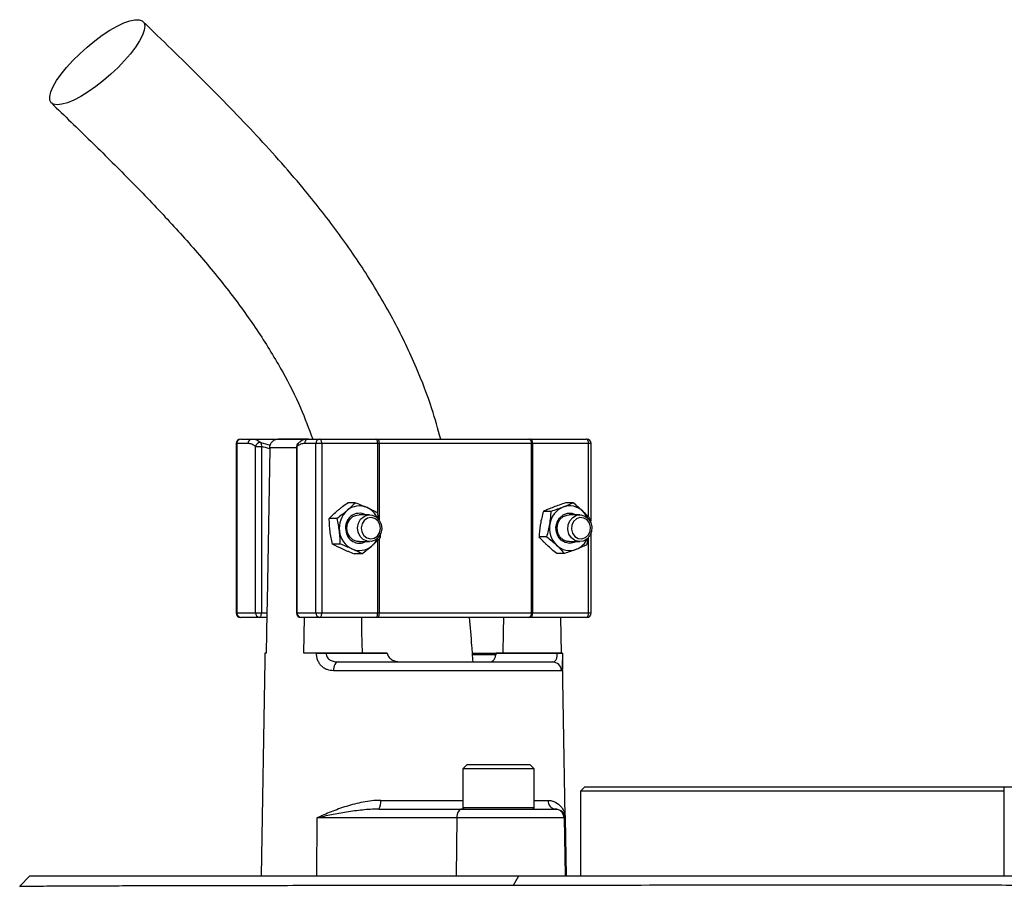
# Model space of a CAD drawing. Header units: millimetres. Extents: x 1309 to 2709, y 450 to 3578.
# Tile 7 of 8: x 1758 to 1979, y 3135 to 3330. Entities that reach past the tile are written whole.
import ezdxf

# ---------------------------------------------------------------- set-up
doc = ezdxf.new("R2010")
doc.units = ezdxf.units.MM

msp = doc.modelspace()

# ---------------------------------------------------------------- linework, layer by layer
at = {"color": 7, "linetype": 'Continuous', "lineweight": 25}
for p, q in [((1806.94, 3234.66), (1806.94, 3196.66)), ((1807.04, 3234.66), (1807.04, 3196.66)), ((1809.59, 3234.66), (1807.04, 3234.66)), ((1807.94, 3235.66), (1810.5, 3235.66)), ((1810.5, 3235.66), (1823.14, 3235.66)), ((1822.93, 3235.66), (1816.35, 3235.66)), ((1824.79, 3234.66), (1822.23, 3234.66)), ((1823.14, 3235.66), (1825.69, 3235.66)), ((1826.12, 3234.66), (1824.79, 3234.66)), ((1824.79, 3196.66), (1824.79, 3234.66)), ((1825.69, 3235.66), (1838.24, 3235.66)), ((1826.12, 3234.66), (1826.12, 3196.66)), ((1838.66, 3234.66), (1826.12, 3234.66)), ((1838.24, 3235.66), (1838.83, 3235.66)), ((1838.96, 3234.66), (1838.66, 3234.66)), ((1838.83, 3235.66), (1872.45, 3235.66)), ((1873.13, 3234.66), (1838.96, 3234.66)), ((1872.45, 3235.66), (1872.96, 3235.66)), ((1872.96, 3235.66), (1885.51, 3235.66)), ((1873.13, 3196.66), (1873.13, 3234.66)), ((1873.39, 3234.66), (1873.13, 3234.66)), ((1873.39, 3234.66), (1873.39, 3196.66)), ((1885.93, 3234.66), (1873.39, 3234.66)), ((1886.51, 3217.59), (1886.51, 3234.66)), ((1811.26, 3196.66), (1811.26, 3233.96)), ((1811.26, 3233.96), (1812.59, 3233.96)), ((1812.59, 3233.96), (1812.59, 3196.66)), ((1814.44, 3233.69), (1814.44, 3233.49)), ((1820.47, 3233.96), (1820.47, 3196.66)), ((1820.56, 3233.96), (1820.56, 3196.66)), ((1833.67, 3221.38), (1831.94, 3221.38)), ((1882.49, 3221.33), (1880.75, 3221.33)), ((1838.52, 3219.2), (1838.83, 3217.68)), ((1877.55, 3219.43), (1875.81, 3219.43)), ((1829.54, 3217.84), (1827.8, 3217.84)), ((1836.85, 3218.66), (1834.48, 3218.66)), ((1883.98, 3218.66), (1881.61, 3218.66)), ((1886.45, 3217.57), (1886.39, 3217)), ((1886.51, 3196.66), (1886.51, 3214.57)), ((1834.48, 3212.66), (1836.85, 3212.66)), ((1876.57, 3213.76), (1874.84, 3213.76)), ((1881.61, 3212.66), (1883.98, 3212.66)), ((1885.88, 3213.54), (1885.48, 3211.89)), ((1830.25, 3212.12), (1828.52, 3212.12)), ((1880.54, 3209.99), (1878.8, 3209.99)), ((1835.1, 3209.94), (1833.36, 3209.94)), ((1807.04, 3196.66), (1811.26, 3196.66)), ((1812.17, 3195.66), (1807.94, 3195.66)), ((1811.26, 3196.66), (1812.59, 3196.66)), ((1813.81, 3195.66), (1812.17, 3195.66)), ((1812.59, 3196.66), (1813.83, 3196.66)), ((1813.83, 3196.66), (1813.68, 3187.66)), ((1820.56, 3196.66), (1824.79, 3196.66)), ((1825.69, 3195.66), (1821.47, 3195.66)), ((1822.13, 3187.66), (1822.26, 3195.66)), ((1824.79, 3196.66), (1826.12, 3196.66)), ((1838.24, 3195.66), (1825.69, 3195.66)), ((1826.12, 3196.66), (1838.66, 3196.66)), ((1838.83, 3195.66), (1838.24, 3195.66)), ((1838.66, 3196.66), (1838.96, 3196.66)), ((1872.45, 3195.66), (1838.83, 3195.66)), ((1838.96, 3196.66), (1873.13, 3196.66)), ((1872.96, 3195.66), (1872.45, 3195.66)), ((1885.51, 3195.66), (1872.96, 3195.66)), ((1873.13, 3196.66), (1873.39, 3196.66)), ((1873.39, 3196.66), (1885.93, 3196.66)), ((1879.64, 3195.66), (1879.78, 3187.66)), ((1813.36, 3186.02), (1812.52, 3137.66)), ((1813.39, 3187.66), (1813.39, 3187.63)), ((1813.68, 3187.66), (1813.39, 3187.66)), ((1824.94, 3187.66), (1822.13, 3187.66)), ((1824.94, 3187.63), (1824.94, 3187.66)), ((1827.09, 3187.66), (1827.09, 3187.63)), ((1840.8, 3187.66), (1827.09, 3187.66)), ((1827.09, 3187.63), (1840.8, 3187.63)), ((1840.8, 3187.66), (1840.8, 3187.63)), ((1850.51, 3185.79), (1850.51, 3185.66)), ((1853.14, 3185.66), (1853.14, 3185.79)), ((1857.76, 3185.66), (1857.76, 3185.79)), ((1857.86, 3185.79), (1857.86, 3185.66)), ((1865.21, 3187.29), (1860.03, 3187.29)), ((1860.48, 3185.66), (1860.48, 3185.79)), ((1861.15, 3185.79), (1861.15, 3185.66)), ((1862.66, 3185.79), (1862.66, 3185.66)), ((1863.33, 3185.66), (1863.33, 3185.79)), ((1865.2, 3187.63), (1865.2, 3187.66)), ((1878.91, 3187.66), (1865.2, 3187.66)), ((1865.2, 3187.63), (1878.91, 3187.63)), ((1865.39, 3185.66), (1865.39, 3185.79)), ((1878.91, 3187.63), (1878.91, 3187.66)), ((1880.06, 3187.63), (1880.06, 3187.66)), ((1880.94, 3137.66), (1880.09, 3186.02)), ((1879.85, 3183.7), (1828.74, 3183.7)), ((1829.82, 3185.66), (1877.87, 3185.66)), ((1858.75, 3162.66), (1857.75, 3161.66)), ((1857.75, 3161.66), (1857.75, 3153.06)), ((1873.75, 3161.66), (1857.75, 3161.66)), ((1858.75, 3162.66), (1872.75, 3162.66)), ((1873.75, 3161.66), (1872.75, 3162.66)), ((1873.75, 3153.06), (1873.75, 3161.66)), ((1885.11, 3157.66), (1884.11, 3156.66)), ((1885.11, 3157.66), (1979.11, 3157.66)), ((1979.11, 3137.66), (1979.11, 3157.66)), ((1979.11, 3157.66), (1999.11, 3157.66)), ((1884.11, 3156.66), (1884.11, 3137.66)), ((1979.11, 3156.66), (1884.11, 3156.66)), ((1838.91, 3152.66), (1857.64, 3152.66)), ((1857.64, 3152.66), (1878.45, 3152.66)), ((1878.45, 3152.66), (1878.6, 3152.66)), ((1825.05, 3150.7), (1824.91, 3137.66)), ((1856.37, 3150.7), (1825.05, 3150.7)), ((1856.37, 3150.7), (1856.22, 3137.66)), ((1880.45, 3150.7), (1856.37, 3150.7)), ((1880.45, 3150.7), (1880.68, 3137.66)), ((1880.71, 3150.7), (1880.45, 3150.7)), ((1880.71, 3150.7), (1880.94, 3137.66)), ((1760.69, 3137.66), (1758.4, 3135.37)), ((1760.69, 3137.66), (1870.32, 3137.66)), ((1869.13, 3135.62), (1870.32, 3137.66)), ((1870.32, 3137.66), (1994.39, 3137.66))]:
    msp.add_line(p, q, dxfattribs=at)
at = {"color": 1, "linetype": 'Continuous', "lineweight": 25}
for p, q in [((1807.04, 3234.66), (1806.94, 3234.66)), ((1812.48, 3234.88), (1814.56, 3234.27)), ((1838.66, 3219.22), (1838.66, 3234.66)), ((1838.96, 3234.66), (1838.96, 3217.55)), ((1885.93, 3218.11), (1885.93, 3234.66)), ((1886.51, 3234.66), (1885.93, 3234.66)), ((1820.47, 3233.69), (1814.44, 3233.69)), ((1820.47, 3233.96), (1820.56, 3233.96)), ((1838.66, 3196.66), (1838.66, 3212.94)), ((1838.96, 3213.22), (1838.96, 3196.66)), ((1885.93, 3196.66), (1885.93, 3213.58)), ((1806.94, 3196.66), (1807.04, 3196.66)), ((1820.47, 3196.66), (1820.56, 3196.66)), ((1885.93, 3196.66), (1886.51, 3196.66)), ((1860.01, 3187.63), (1865.15, 3187.63)), ((1839.34, 3154.63), (1857.75, 3154.63)), ((1857.75, 3153.06), (1873.75, 3153.06)), ((1873.75, 3154.63), (1876.83, 3154.63))]:
    msp.add_line(p, q, dxfattribs=at)
at = {"color": 7, "linetype": 'Continuous', "lineweight": 25, "flags": 128}
for points in [[(1766.81, 3310.6), (1765.99, 3310.73), (1765.43, 3311.1), (1765.13, 3311.7), (1765.11, 3312.52), (1765.37, 3313.54), (1765.89, 3314.74), (1766.67, 3316.07), (1767.69, 3317.51), (1768.91, 3319.02), (1770.31, 3320.56), (1771.85, 3322.09), (1773.5, 3323.57), (1775.2, 3324.96), (1776.91, 3326.23), (1778.6, 3327.34), (1780.21, 3328.26), (1781.71, 3328.98), (1783.05, 3329.47), (1784.21, 3329.71), (1785.14, 3329.71), (1785.83, 3329.47), (1786.27, 3328.98), (1786.42, 3328.26), (1786.31, 3327.34), (1785.92, 3326.23), (1785.26, 3324.96), (1784.36, 3323.57), (1783.24, 3322.09), (1781.92, 3320.56), (1780.45, 3319.02), (1778.85, 3317.51), (1777.17, 3316.07), (1775.46, 3314.74), (1773.75, 3313.54), (1772.09, 3312.52), (1770.53, 3311.7), (1769.11, 3311.1), (1767.86, 3310.73), (1766.81, 3310.6)], [(1826.12, 3234.66), (1826.11, 3234.86), (1826.08, 3235.04), (1826.05, 3235.22), (1825.99, 3235.37), (1825.93, 3235.49), (1825.86, 3235.58), (1825.78, 3235.64), (1825.69, 3235.66)], [(1838.66, 3234.66), (1838.65, 3234.86), (1838.63, 3235.04), (1838.59, 3235.22), (1838.54, 3235.37), (1838.47, 3235.49), (1838.4, 3235.58), (1838.32, 3235.64), (1838.24, 3235.66)], [(1873.39, 3234.66), (1873.38, 3234.86), (1873.36, 3235.04), (1873.32, 3235.22), (1873.26, 3235.37), (1873.2, 3235.49), (1873.13, 3235.58), (1873.05, 3235.64), (1872.96, 3235.66)], [(1885.93, 3234.66), (1885.93, 3234.86), (1885.9, 3235.04), (1885.86, 3235.22), (1885.81, 3235.37), (1885.75, 3235.49), (1885.67, 3235.58), (1885.59, 3235.64), (1885.51, 3235.66)], [(1814.44, 3233.49), (1813.87, 3199.28), (1813.83, 3196.66)], [(1883.15, 3212.66), (1882.72, 3212.45), (1881.72, 3212.26), (1880.72, 3212.44), (1879.83, 3212.97), (1879.13, 3213.79), (1878.72, 3214.81), (1878.63, 3215.92), (1878.88, 3217.01), (1879.43, 3217.95), (1880.22, 3218.64), (1881.18, 3219.01), (1882.19, 3219.01), (1883.15, 3218.66)], [(1834.48, 3212.66), (1834.01, 3212.71), (1833.12, 3213.06), (1832.39, 3213.73), (1831.92, 3214.63), (1831.76, 3215.66), (1831.92, 3216.69), (1832.39, 3217.59), (1833.12, 3218.26), (1834.01, 3218.62), (1834.48, 3218.66)], [(1834.13, 3215.78), (1834.33, 3216.8), (1834.84, 3217.68), (1835.59, 3218.32), (1836.48, 3218.63), (1837.43, 3218.59), (1838.3, 3218.2), (1839, 3217.5), (1839.44, 3216.57), (1839.57, 3215.54), (1839.37, 3214.52), (1838.86, 3213.64), (1838.12, 3213.01), (1837.22, 3212.69), (1836.27, 3212.73), (1835.4, 3213.12), (1834.7, 3213.82), (1834.26, 3214.75), (1834.13, 3215.78)], [(1834.95, 3215.76), (1835.08, 3214.84), (1835.52, 3214.04), (1836.2, 3213.49), (1837.02, 3213.28), (1837.86, 3213.42), (1838.58, 3213.91), (1839.07, 3214.66), (1839.27, 3215.57), (1839.14, 3216.49), (1838.7, 3217.28), (1838.02, 3217.83), (1837.2, 3218.05), (1836.36, 3217.9), (1835.64, 3217.41), (1835.15, 3216.66), (1834.95, 3215.76)], [(1881.61, 3212.66), (1881.13, 3212.71), (1880.25, 3213.06), (1879.52, 3213.73), (1879.05, 3214.63), (1878.89, 3215.66), (1879.05, 3216.69), (1879.52, 3217.59), (1880.25, 3218.26), (1881.13, 3218.62), (1881.61, 3218.66)], [(1881.27, 3215.35), (1881.34, 3216.39), (1881.73, 3217.34), (1882.39, 3218.09), (1883.24, 3218.55), (1884.18, 3218.65), (1885.09, 3218.4), (1885.87, 3217.81), (1886.43, 3216.97), (1886.68, 3215.97), (1886.61, 3214.93), (1886.23, 3213.98), (1885.57, 3213.23), (1884.72, 3212.77), (1883.78, 3212.67), (1882.87, 3212.92), (1882.08, 3213.51), (1881.53, 3214.35), (1881.27, 3215.35)], [(1882.09, 3215.42), (1882.33, 3214.53), (1882.87, 3213.81), (1883.62, 3213.37), (1884.46, 3213.29), (1885.26, 3213.56), (1885.92, 3214.15), (1886.31, 3214.98), (1886.39, 3215.9), (1886.14, 3216.79), (1885.6, 3217.51), (1884.86, 3217.95), (1884.02, 3218.03), (1883.21, 3217.76), (1882.56, 3217.17), (1882.17, 3216.34), (1882.09, 3215.42)], [(1812.17, 3195.66), (1812.25, 3195.68), (1812.33, 3195.74), (1812.41, 3195.83), (1812.47, 3195.95), (1812.52, 3196.11), (1812.56, 3196.28), (1812.58, 3196.47), (1812.59, 3196.66)], [(1825.69, 3195.66), (1825.78, 3195.68), (1825.86, 3195.74), (1825.93, 3195.83), (1825.99, 3195.95), (1826.05, 3196.11), (1826.08, 3196.28), (1826.11, 3196.47), (1826.12, 3196.66)], [(1835.22, 3187.66), (1835.13, 3192.42), (1835.07, 3195.66)], [(1838.24, 3195.66), (1838.32, 3195.68), (1838.4, 3195.74), (1838.47, 3195.83), (1838.54, 3195.95), (1838.59, 3196.11), (1838.63, 3196.28), (1838.65, 3196.47), (1838.66, 3196.66)], [(1866.83, 3195.66), (1866.77, 3192.42), (1866.69, 3187.66)], [(1872.96, 3195.66), (1873.05, 3195.68), (1873.13, 3195.74), (1873.2, 3195.83), (1873.26, 3195.95), (1873.32, 3196.11), (1873.36, 3196.28), (1873.38, 3196.47), (1873.39, 3196.66)], [(1885.51, 3195.66), (1885.59, 3195.68), (1885.67, 3195.74), (1885.75, 3195.83), (1885.81, 3195.95), (1885.86, 3196.11), (1885.9, 3196.28), (1885.93, 3196.47), (1885.93, 3196.66)], [(1829.82, 3185.66), (1829.61, 3185.62), (1829.41, 3185.51), (1829.22, 3185.33), (1829.06, 3185.09), (1828.93, 3184.79), (1828.83, 3184.45), (1828.76, 3184.08), (1828.74, 3183.7)], [(1857.64, 3152.66), (1857.4, 3152.62), (1857.16, 3152.51), (1856.94, 3152.33), (1856.75, 3152.09), (1856.59, 3151.79), (1856.47, 3151.45), (1856.4, 3151.08), (1856.37, 3150.7)]]:
    msp.add_lwpolyline(points, dxfattribs=at)
at = {"color": 7, "linetype": 'Continuous', "lineweight": 25}
for centre, radius, start, end in [((1807.94, 3234.66), 1, 90, 180), ((1807.99, 3234.71), 0.957, 92.9521, 182.6753), ((1810.55, 3234.71), 0.957, 92.9521, 182.6753), ((1812.34, 3233.8), 1.09, 82.4634, 171.7428), ((1811.49, 3234.3), 1.16, 343.119, 30.4631), ((1821.47, 3233.96), 1, 130.9851, 180), ((1823.19, 3234.71), 0.957, 92.9521, 182.6753), ((1825.74, 3234.71), 0.957, 92.9521, 182.6753), ((1836.87, 3234.91), 2.1, 353.2811, 21.0059), ((1872.25, 3234.8), 0.888, 351.2804, 77.1075), ((1885.51, 3234.66), 1, 0, 90), ((1835.29, 3215.69), 5.25, 131.6721, 187.7396), ((1834.57, 3215.89), 3.12, 62.4403, 192.7787), ((1834.57, 3216.46), 4.2, 65.8532, 131.344), ((1834.28, 3215.99), 4.75, 24.5341, 64.9945), ((1882.08, 3215.87), 4.88, 112.5541, 171.5111), ((1881.71, 3216.44), 4.22, 45.5497, 110.8316), ((1881.23, 3215.87), 4.96, 24.9446, 46.2667), ((1835.01, 3215.49), 4.95, 185.8974, 244.324), ((1834.58, 3215.36), 3.06, 183.0945, 297.9649), ((1882.46, 3215.65), 5.3, 169.7112, 225.4509), ((1834.12, 3215.45), 4.94, 310.8682, 335.066), ((1881.44, 3215.31), 4.7, 291.9113, 335.6144), ((1834.58, 3214.86), 4.2, 245.8532, 311.344), ((1881.7, 3214.88), 4.22, 225.5497, 290.8316), ((1807.94, 3196.66), 1, 180, 270), ((1807.99, 3196.62), 0.957, 177.3247, 267.0479), ((1812.22, 3196.62), 0.957, 177.3247, 267.0479), ((1821.47, 3196.66), 1, 180, 270), ((1821.52, 3196.62), 0.957, 177.3247, 267.0479), ((1825.74, 3196.62), 0.957, 177.3247, 267.0479), ((1836.87, 3196.41), 2.1, 338.9941, 6.7189), ((1872.25, 3196.53), 0.888, 282.8925, 8.7196), ((1885.51, 3196.66), 1, 270, 0), ((1826.01, 3102.21), 85.42, 89.2782, 90.7218), ((1879.49, 3167.61), 20.02, 88.348, 91.652), ((1877.86, 3183.67), 1.99, 0.7545, 89.7637), ((1836.77, 3154.16), 2.61, 324.8587, 10.1607), ((1858.15, 3153.06), 0.4, 180, 270), ((1873.35, 3153.06), 0.4, 270, 360), ((1878.72, 3154.55), 1.89, 177.7132, 266.4652), ((1878.45, 3150.66), 2, 0.9994, 89.9994)]:
    msp.add_arc(centre, radius, start, end, dxfattribs=at)
at = {"color": 1, "linetype": 'Continuous', "lineweight": 25}
msp.add_arc((1821.36, 3234.11), 0.817, 133.5963, 190.8042, dxfattribs=at)
at = {"color": 7, "linetype": 'Continuous', "lineweight": 25}
for points, knots in [([(1852.78, 3235.66), (1852.16, 3237.93), (1850.66, 3243.36), (1847.23, 3252.2), (1842.44, 3262.21), (1836.45, 3272.44), (1829.58, 3282.42), (1821.06, 3293.21), (1810.75, 3304.71), (1798.67, 3317.04), (1790.29, 3325.17), (1786.02, 3329.31)], [0, 0, 0, 0, 0.0589485, 0.1411097, 0.2386574, 0.3398725, 0.44357, 0.5495984, 0.6948046, 0.8445569, 1, 1, 1, 1]), ([(1765.49, 3311.03), (1768.44, 3308.18), (1774.28, 3302.54), (1782.84, 3294.06), (1791, 3285.6), (1798.65, 3277.1), (1805.67, 3268.5), (1811.97, 3259.77), (1817.2, 3251.18), (1821.29, 3243.18), (1823.21, 3238.01), (1824.09, 3235.66)], [0, 0, 0, 0, 0.129604, 0.256426, 0.379868, 0.499476, 0.61491, 0.726074, 0.833202, 0.924146, 1, 1, 1, 1]), ([(1811.26, 3233.96), (1811, 3234.19), (1810.72, 3234.37), (1810.16, 3234.6), (1809.88, 3234.66), (1809.59, 3234.66)], [0, 0, 0, 0, 0.5, 0.5, 1, 1, 1, 1]), ([(1810.5, 3235.66), (1810.84, 3235.66), (1811.17, 3235.59), (1811.84, 3235.33), (1812.17, 3235.14), (1812.48, 3234.88)], [0, 0, 0, 0, 0.5, 0.5, 1, 1, 1, 1]), ([(1814.44, 3233.69), (1814.44, 3233.83), (1814.46, 3233.96), (1814.52, 3234.23), (1814.56, 3234.35), (1814.71, 3234.72), (1814.86, 3234.94), (1815.14, 3235.21), (1815.24, 3235.29), (1815.45, 3235.43), (1815.56, 3235.48), (1815.9, 3235.62), (1816.15, 3235.66), (1816.39, 3235.66)], [0, 0, 0, 0, 0.125, 0.125, 0.25, 0.25, 0.5, 0.5, 0.625, 0.625, 0.75, 0.75, 1, 1, 1, 1]), ([(1822.23, 3234.66), (1821.94, 3234.66), (1821.66, 3234.6), (1821.11, 3234.37), (1820.83, 3234.19), (1820.56, 3233.96)], [0, 0, 0, 0, 0.5, 0.5, 1, 1, 1, 1]), ([(1823.13, 3235.65), (1823.08, 3235.65), (1822.72, 3235.68), (1822.04, 3235.49), (1821.31, 3235.15), (1820.94, 3234.79), (1820.82, 3234.68)], [0, 0, 0, 0, 0.050093, 0.43798, 0.830713, 1, 1, 1, 1]), ([(1829.68, 3219.61), (1829.86, 3219.76), (1830.04, 3219.91), (1830.41, 3220.21), (1830.59, 3220.36), (1831.16, 3220.8), (1831.54, 3221.09), (1831.94, 3221.38)], [0, 0, 0, 0, 0.25, 0.25, 0.5, 0.5, 1, 1, 1, 1]), ([(1880.75, 3221.33), (1880.29, 3221.18), (1879.83, 3221.02), (1878.94, 3220.7), (1878.51, 3220.54), (1878.09, 3220.38)], [0, 0, 0, 0, 0.5, 0.5, 1, 1, 1, 1]), ([(1882.49, 3221.33), (1882.14, 3221.18), (1881.78, 3221.02), (1881.02, 3220.7), (1880.62, 3220.54), (1880.21, 3220.38)], [0, 0, 0, 0, 0.5, 0.5, 1, 1, 1, 1]), ([(1884.66, 3219.45), (1884.49, 3219.61), (1884.32, 3219.77), (1883.97, 3220.09), (1883.79, 3220.25), (1883.24, 3220.72), (1882.87, 3221.03), (1882.49, 3221.33)], [0, 0, 0, 0, 0.25, 0.25, 0.5, 0.5, 1, 1, 1, 1]), ([(1831.8, 3219.61), (1831.62, 3219.46), (1831.44, 3219.31), (1831.07, 3219.01), (1830.89, 3218.86), (1830.32, 3218.42), (1829.94, 3218.13), (1829.54, 3217.84)], [0, 0, 0, 0, 0.25, 0.25, 0.5, 0.5, 1, 1, 1, 1]), ([(1836.29, 3220.29), (1836.49, 3220.2), (1836.69, 3220.1), (1837.08, 3219.92), (1837.27, 3219.83), (1837.83, 3219.56), (1838.18, 3219.38), (1838.52, 3219.2)], [0, 0, 0, 0, 0.25, 0.25, 0.5, 0.5, 1, 1, 1, 1]), ([(1878.09, 3220.38), (1877.68, 3220.22), (1877.27, 3220.06), (1876.51, 3219.74), (1876.15, 3219.58), (1875.81, 3219.43)], [0, 0, 0, 0, 0.5, 0.5, 1, 1, 1, 1]), ([(1877.25, 3216.59), (1877.29, 3216.83), (1877.33, 3217.07), (1877.39, 3217.55), (1877.42, 3217.79), (1877.49, 3218.5), (1877.53, 3218.97), (1877.55, 3219.43)], [0, 0, 0, 0, 0.25, 0.25, 0.5, 0.5, 1, 1, 1, 1]), ([(1880.21, 3220.38), (1879.79, 3220.22), (1879.35, 3220.06), (1878.46, 3219.74), (1878, 3219.58), (1877.55, 3219.43)], [0, 0, 0, 0, 0.5, 0.5, 1, 1, 1, 1]), ([(1827.97, 3214.98), (1827.91, 3215.47), (1827.87, 3215.96), (1827.82, 3216.91), (1827.81, 3217.38), (1827.8, 3217.84)], [0, 0, 0, 0, 0.5, 0.5, 1, 1, 1, 1]), ([(1830.08, 3214.98), (1830.02, 3215.47), (1829.95, 3215.96), (1829.76, 3216.91), (1829.65, 3217.38), (1829.54, 3217.84)], [0, 0, 0, 0, 0.5, 0.5, 1, 1, 1, 1]), ([(1828.52, 3212.12), (1828.4, 3212.59), (1828.29, 3213.06), (1828.11, 3214.02), (1828.03, 3214.5), (1827.97, 3214.98)], [0, 0, 0, 0, 0.5, 0.5, 1, 1, 1, 1]), ([(1830.25, 3212.12), (1830.25, 3212.59), (1830.24, 3213.06), (1830.19, 3214.02), (1830.14, 3214.5), (1830.08, 3214.98)], [0, 0, 0, 0, 0.5, 0.5, 1, 1, 1, 1]), ([(1875.14, 3216.59), (1875.1, 3216.35), (1875.06, 3216.11), (1874.99, 3215.63), (1874.97, 3215.39), (1874.89, 3214.68), (1874.86, 3214.22), (1874.84, 3213.76)], [0, 0, 0, 0, 0.25, 0.25, 0.5, 0.5, 1, 1, 1, 1]), ([(1837.35, 3211.71), (1837.53, 3211.86), (1837.7, 3212.01), (1838.03, 3212.31), (1838.19, 3212.46), (1838.66, 3212.9), (1838.95, 3213.19), (1839.23, 3213.48)], [0, 0, 0, 0, 0.25, 0.25, 0.5, 0.5, 1, 1, 1, 1]), ([(1839.22, 3214.19), (1839.22, 3214.17), (1839.24, 3213.92), (1839.23, 3213.69), (1839.23, 3213.48)], [0, 0, 0, 0, 0.1063667, 1, 1, 1, 1]), ([(1876.63, 3211.87), (1876.46, 3212.03), (1876.3, 3212.19), (1875.98, 3212.51), (1875.83, 3212.67), (1875.38, 3213.14), (1875.1, 3213.45), (1874.84, 3213.76)], [0, 0, 0, 0, 0.25, 0.25, 0.5, 0.5, 1, 1, 1, 1]), ([(1832.86, 3211.03), (1832.66, 3211.12), (1832.45, 3211.22), (1832.02, 3211.4), (1831.8, 3211.49), (1831.15, 3211.76), (1830.7, 3211.94), (1830.25, 3212.12)], [0, 0, 0, 0, 0.25, 0.25, 0.5, 0.5, 1, 1, 1, 1]), ([(1830.75, 3211.03), (1830.95, 3210.94), (1831.17, 3210.85), (1831.59, 3210.66), (1831.81, 3210.57), (1832.46, 3210.3), (1832.91, 3210.12), (1833.36, 3209.94)], [0, 0, 0, 0, 0.25, 0.25, 0.5, 0.5, 1, 1, 1, 1]), ([(1878.75, 3211.87), (1878.91, 3211.71), (1879.08, 3211.55), (1879.4, 3211.23), (1879.55, 3211.08), (1879.99, 3210.61), (1880.27, 3210.3), (1880.54, 3209.99)], [0, 0, 0, 0, 0.25, 0.25, 0.5, 0.5, 1, 1, 1, 1]), ([(1883.2, 3210.94), (1882.78, 3210.78), (1882.34, 3210.62), (1881.45, 3210.3), (1881, 3210.14), (1880.54, 3209.99)], [0, 0, 0, 0, 0.5, 0.5, 1, 1, 1, 1]), ([(1885.48, 3211.89), (1885.13, 3211.74), (1884.77, 3211.58), (1884.01, 3211.26), (1883.62, 3211.1), (1883.2, 3210.94)], [0, 0, 0, 0, 0.5, 0.5, 1, 1, 1, 1]), ([(1860.05, 3185.66), (1859.96, 3186.86), (1859.73, 3190.2), (1859.44, 3193.53), (1859.26, 3195.66)], [0, 0, 0, 0, 0.360853, 1, 1, 1, 1]), ([(1813.39, 3187.63), (1813.38, 3187.2), (1813.37, 3186.62), (1813.36, 3186.14), (1813.36, 3186.02)], [0, 0, 0, 0, 0.733208, 1, 1, 1, 1]), ([(1824.94, 3187.66), (1825.08, 3187.66), (1825.24, 3187.66), (1825.59, 3187.66), (1825.78, 3187.66), (1826.16, 3187.66), (1826.35, 3187.66), (1826.73, 3187.66), (1826.91, 3187.66), (1827.09, 3187.66)], [0, 0, 0, 0, 0.25, 0.25, 0.5, 0.5, 0.75, 0.75, 1, 1, 1, 1]), ([(1828.74, 3183.7), (1828.25, 3183.7), (1827.78, 3183.77), (1827.11, 3184.02), (1826.9, 3184.12), (1826.49, 3184.38), (1826.3, 3184.52), (1826.03, 3184.78), (1825.94, 3184.87), (1825.78, 3185.07), (1825.7, 3185.17), (1825.48, 3185.49), (1825.36, 3185.72), (1825.15, 3186.23), (1825.07, 3186.49), (1824.96, 3187.05), (1824.94, 3187.34), (1824.94, 3187.63)], [0, 0, 0, 0, 0.25, 0.25, 0.375, 0.375, 0.5, 0.5, 0.5625, 0.5625, 0.625, 0.625, 0.75, 0.75, 0.875, 0.875, 1, 1, 1, 1]), ([(1827.09, 3187.63), (1827.09, 3187.46), (1827.11, 3187.3), (1827.2, 3186.99), (1827.27, 3186.85), (1827.44, 3186.58), (1827.54, 3186.47), (1827.77, 3186.26), (1827.9, 3186.16), (1828.16, 3186.01), (1828.3, 3185.94), (1828.59, 3185.83), (1828.74, 3185.79), (1829.19, 3185.69), (1829.5, 3185.66), (1829.82, 3185.66)], [0, 0, 0, 0, 0.125, 0.125, 0.25, 0.25, 0.375, 0.375, 0.5, 0.5, 0.625, 0.625, 0.75, 0.75, 1, 1, 1, 1]), ([(1840.89, 3187.29), (1840.94, 3187.13), (1841, 3186.99), (1841.18, 3186.72), (1841.28, 3186.59), (1841.63, 3186.27), (1841.91, 3186.11), (1842.49, 3185.87), (1842.8, 3185.79), (1843.42, 3185.68), (1843.74, 3185.66), (1844.06, 3185.66)], [0, 0, 0, 0, 0.125, 0.125, 0.25, 0.25, 0.5, 0.5, 0.75, 0.75, 1, 1, 1, 1]), ([(1863.62, 3185.66), (1863.8, 3185.66), (1863.96, 3185.68), (1864.27, 3185.78), (1864.42, 3185.86), (1864.63, 3186.05), (1864.69, 3186.12), (1864.81, 3186.28), (1864.87, 3186.38), (1864.97, 3186.59), (1865.01, 3186.71), (1865.09, 3186.98), (1865.11, 3187.13), (1865.13, 3187.29)], [0, 0, 0, 0, 0.25, 0.25, 0.5, 0.5, 0.625, 0.625, 0.75, 0.75, 0.875, 0.875, 1, 1, 1, 1]), ([(1877.87, 3185.66), (1878.02, 3185.66), (1878.15, 3185.69), (1878.41, 3185.83), (1878.52, 3185.93), (1878.67, 3186.17), (1878.71, 3186.26), (1878.79, 3186.47), (1878.82, 3186.59), (1878.87, 3186.85), (1878.89, 3186.99), (1878.91, 3187.3), (1878.91, 3187.46), (1878.91, 3187.63)], [0, 0, 0, 0, 0.25, 0.25, 0.5, 0.5, 0.625, 0.625, 0.75, 0.75, 0.875, 0.875, 1, 1, 1, 1]), ([(1878.91, 3187.66), (1879.08, 3187.66), (1879.24, 3187.66), (1879.53, 3187.66), (1879.65, 3187.66), (1879.86, 3187.66), (1879.94, 3187.66), (1880.04, 3187.66), (1880.06, 3187.66), (1880.06, 3187.66)], [0, 0, 0, 0, 0.25, 0.25, 0.5, 0.5, 0.75, 0.75, 1, 1, 1, 1]), ([(1880.06, 3187.63), (1880.07, 3187.2), (1880.08, 3186.62), (1880.09, 3186.14), (1880.09, 3186.02)], [0, 0, 0, 0, 0.733208, 1, 1, 1, 1]), ([(1839.34, 3154.63), (1838.66, 3154.63), (1837.99, 3154.58), (1836.68, 3154.44), (1836.03, 3154.34), (1834.75, 3154.1), (1834.12, 3153.96), (1832.87, 3153.64), (1832.26, 3153.47), (1830.47, 3152.91), (1829.32, 3152.49), (1827.67, 3151.84), (1827.13, 3151.61), (1826.34, 3151.27), (1826.08, 3151.16), (1825.69, 3150.98), (1825.56, 3150.93), (1825.31, 3150.81), (1825.18, 3150.75), (1825.05, 3150.7)], [0, 0, 0, 0, 0.125, 0.125, 0.25, 0.25, 0.375, 0.375, 0.5, 0.5, 0.75, 0.75, 0.875, 0.875, 0.9375, 0.9375, 0.96875, 0.96875, 1, 1, 1, 1]), ([(1838.91, 3152.66), (1837.65, 3152.66), (1836.43, 3152.58), (1834.02, 3152.33), (1832.84, 3152.17), (1830.53, 3151.79), (1829.4, 3151.59), (1827.74, 3151.26), (1827.2, 3151.15), (1826.11, 3150.92), (1825.58, 3150.81), (1825.05, 3150.7)], [0, 0, 0, 0, 0.25, 0.25, 0.5, 0.5, 0.75, 0.75, 0.875, 0.875, 1, 1, 1, 1]), ([(1876.83, 3154.63), (1877.15, 3154.63), (1877.45, 3154.58), (1878.01, 3154.44), (1878.27, 3154.34), (1878.99, 3153.98), (1879.38, 3153.65), (1879.87, 3153.09), (1880.01, 3152.9), (1880.25, 3152.48), (1880.35, 3152.27), (1880.52, 3151.83), (1880.58, 3151.61), (1880.65, 3151.27), (1880.67, 3151.16), (1880.7, 3150.93), (1880.71, 3150.81), (1880.71, 3150.7)], [0, 0, 0, 0, 0.125, 0.125, 0.25, 0.25, 0.5, 0.5, 0.625, 0.625, 0.75, 0.75, 0.875, 0.875, 0.9375, 0.9375, 1, 1, 1, 1]), ([(1878.6, 3152.66), (1878.78, 3152.66), (1878.95, 3152.64), (1879.25, 3152.57), (1879.39, 3152.51), (1879.78, 3152.33), (1879.99, 3152.17), (1880.33, 3151.79), (1880.46, 3151.59), (1880.65, 3151.15), (1880.7, 3150.92), (1880.71, 3150.7)], [0, 0, 0, 0, 0.125, 0.125, 0.25, 0.25, 0.5, 0.5, 0.75, 0.75, 1, 1, 1, 1]), ([(1758.44, 3135.33), (1758.42, 3135.33), (1758.31, 3135.34), (1758.99, 3135.36), (1760.5, 3135.39), (1762.89, 3135.41), (1766.04, 3135.43), (1770.02, 3135.45), (1774.85, 3135.47), (1780.54, 3135.49), (1786.96, 3135.51), (1794.06, 3135.52), (1801.79, 3135.54), (1810.29, 3135.55), (1819.55, 3135.57), (1829.56, 3135.58), (1841.04, 3135.59), (1854.11, 3135.61), (1864.11, 3135.61), (1869.13, 3135.62)], [0, 0, 0, 0, 0.016237, 0.077065, 0.137842, 0.196443, 0.255088, 0.313689, 0.373997, 0.434354, 0.494662, 0.553169, 0.611722, 0.670229, 0.730437, 0.790694, 0.850902, 0.925265, 1, 1, 1, 1]), ([(1869.13, 3135.62), (1878.31, 3135.63), (1887.85, 3135.63), (1907.6, 3135.65), (1917.81, 3135.65), (1931, 3135.66), (1933.66, 3135.66), (1937.68, 3135.66), (1939.03, 3135.66), (1941.73, 3135.66), (1943.09, 3135.66), (1949.88, 3135.66), (1955.35, 3135.65), (1966.35, 3135.65), (1971.89, 3135.65), (1980.24, 3135.64), (1983.03, 3135.64), (1987.24, 3135.63), (1988.64, 3135.63), (1991.45, 3135.63), (1992.86, 3135.63), (1994.27, 3135.62)], [0, 0, 0, 0, 0.25, 0.25, 0.5, 0.5, 0.5625, 0.5625, 0.59375, 0.59375, 0.625, 0.625, 0.75, 0.75, 0.875, 0.875, 0.9375, 0.9375, 0.96875, 0.96875, 1, 1, 1, 1])]:
    msp.add_open_spline(points, degree=3, knots=knots, dxfattribs=at)
for points in [[(1814.44, 3233.49), (1813.83, 3233.66), (1813.21, 3233.82), (1812.59, 3233.96)], [(1833.67, 3221.38), (1833.11, 3220.8), (1832.5, 3220.21), (1831.8, 3219.61)], [(1833.67, 3221.38), (1834.58, 3221.02), (1835.46, 3220.66), (1836.29, 3220.29)], [(1827.8, 3217.84), (1828.37, 3218.42), (1828.98, 3219.01), (1829.68, 3219.61)], [(1875.81, 3219.43), (1875.54, 3218.5), (1875.3, 3217.56), (1875.14, 3216.59)], [(1886.45, 3217.57), (1885.92, 3218.18), (1885.33, 3218.81), (1884.66, 3219.45)], [(1876.57, 3213.76), (1876.85, 3214.68), (1877.08, 3215.63), (1877.25, 3216.59)], [(1876.57, 3213.76), (1877.34, 3213.14), (1878.07, 3212.51), (1878.75, 3211.87)], [(1828.52, 3212.12), (1829.19, 3211.77), (1829.92, 3211.4), (1830.75, 3211.03)], [(1835.1, 3209.94), (1834.42, 3210.3), (1833.69, 3210.66), (1832.86, 3211.03)], [(1835.1, 3209.94), (1835.89, 3210.52), (1836.65, 3211.11), (1837.35, 3211.71)], [(1878.8, 3209.99), (1878.04, 3210.6), (1877.31, 3211.23), (1876.63, 3211.87)], [(1840.8, 3187.63), (1840.8, 3187.51), (1840.84, 3187.39), (1840.89, 3187.29)], [(1865.2, 3187.63), (1865.19, 3187.51), (1865.17, 3187.39), (1865.13, 3187.29)]]:
    msp.add_open_spline(points, degree=3, dxfattribs=at)
at = {"color": 1, "linetype": 'Continuous', "lineweight": 25}
msp.add_open_spline([(1880.09, 3186.02), (1880.1, 3185.78), (1880.11, 3185.15), (1880.1, 3184.4), (1880.03, 3183.8), (1879.92, 3183.73), (1879.85, 3183.7)], degree=3, knots=[0, 0, 0, 0, 0.156853, 0.412559, 0.693103, 1, 1, 1, 1], dxfattribs=at)

doc.saveas('drawing.dxf')
